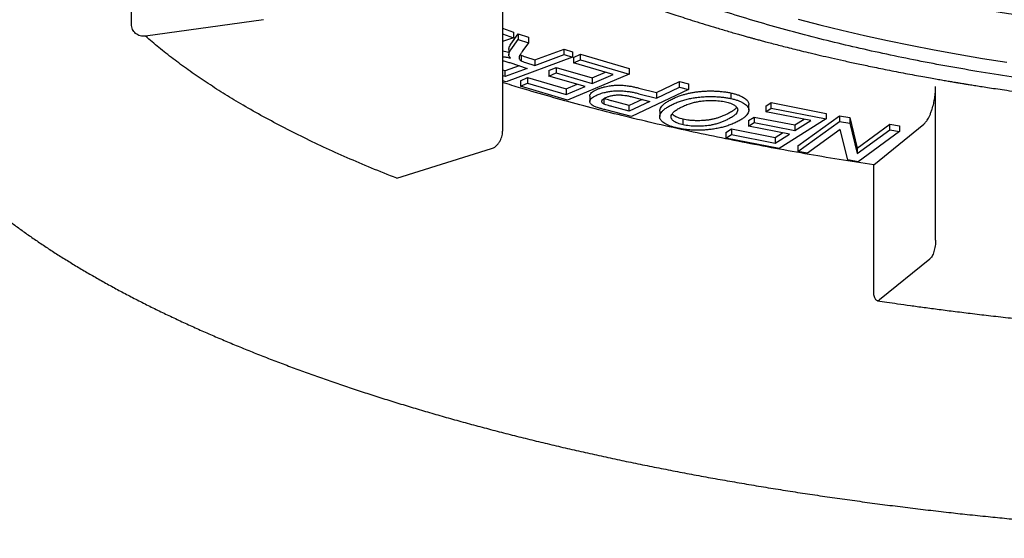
# Model space of a CAD drawing. Header units: millimetres. Extents: x 8 to 571, y 12 to 391.
# Tile 23 of 47: x 283.97 to 290.56, y 365.57 to 369.04. Entities that reach past the tile are written whole.
import ezdxf

# ---------------------------------------------------------------- set-up
doc = ezdxf.new("R2010")
doc.units = ezdxf.units.MM

msp = doc.modelspace()

# ---------------------------------------------------------------- linework, layer by layer
at = {"color": 7, "linetype": 'Continuous', "lineweight": 30}
for p, q in [((284.7157, 369.0107), (284.7157, 369.8537)), ((287.1989, 369.3242), (287.1989, 368.2938)), ((285.598, 369.0404), (284.8086, 368.9301)), ((287.1989, 368.9841), (287.272, 368.9569)), ((287.1989, 368.9466), (287.272, 368.9195)), ((287.2542, 368.877), (287.3035, 368.9455)), ((287.272, 368.9569), (287.272, 368.9195)), ((287.3035, 368.9455), (287.3719, 368.9229)), ((287.3035, 368.9455), (287.3035, 368.908)), ((287.272, 368.9195), (287.1989, 368.8953)), ((287.2542, 368.8395), (287.3035, 368.908)), ((287.3035, 368.908), (287.3719, 368.8855)), ((287.3719, 368.8855), (287.3341, 368.8332)), ((287.3719, 368.9229), (287.3719, 368.8855)), ((287.2404, 368.8401), (287.2404, 368.8026)), ((287.3172, 368.8068), (287.3232, 368.8022)), ((287.3232, 368.8022), (287.3232, 368.7647)), ((287.4146, 368.7706), (287.6115, 368.844)), ((287.4146, 368.7332), (287.6115, 368.8065)), ((287.6115, 368.844), (287.666, 368.826)), ((287.6115, 368.8065), (287.6115, 368.844)), ((287.6115, 368.8065), (287.666, 368.7886)), ((287.666, 368.826), (287.666, 368.7886)), ((287.6725, 368.7882), (287.7212, 368.8087)), ((287.7212, 368.8087), (288.0463, 368.714)), ((287.7212, 368.7713), (287.7212, 368.8087)), ((287.3102, 368.7318), (287.2168, 368.6971)), ((287.666, 368.7886), (287.2223, 368.6234)), ((287.2466, 368.7528), (287.3636, 368.7142)), ((287.3515, 368.7914), (287.4146, 368.7706)), ((287.3515, 368.754), (287.4146, 368.7332)), ((287.4146, 368.7706), (287.4146, 368.7332)), ((287.6725, 368.7882), (287.6725, 368.7507)), ((287.6725, 368.7507), (287.7212, 368.7713)), ((287.9399, 368.6729), (287.6725, 368.7507)), ((287.7212, 368.7713), (288.0463, 368.6766)), ((287.2168, 368.6971), (287.1989, 368.7029)), ((287.2168, 368.6596), (287.1989, 368.6655)), ((287.3636, 368.7142), (287.2168, 368.6596)), ((287.2168, 368.6596), (287.2168, 368.6971)), ((287.5096, 368.7008), (287.5581, 368.7212)), ((287.5096, 368.7008), (287.5096, 368.6633)), ((287.5096, 368.6633), (287.5581, 368.6838)), ((287.7506, 368.5932), (287.5096, 368.6633)), ((287.5581, 368.7212), (287.7991, 368.6511)), ((287.5581, 368.7212), (287.5581, 368.6838)), ((287.5581, 368.6838), (287.7991, 368.6136)), ((288.0463, 368.6766), (287.6329, 368.5025)), ((287.7991, 368.6511), (287.8873, 368.6882)), ((287.7991, 368.6136), (287.9399, 368.6729)), ((288.0463, 368.714), (288.0463, 368.6766)), ((287.2223, 368.6234), (287.1989, 368.6312)), ((287.3178, 368.6317), (287.3667, 368.6522)), ((287.3178, 368.6317), (287.3178, 368.5942)), ((287.3178, 368.5942), (287.3667, 368.6148)), ((287.3667, 368.6522), (287.624, 368.5773)), ((287.3667, 368.6522), (287.3667, 368.6148)), ((287.3667, 368.6148), (287.624, 368.5399)), ((287.624, 368.5773), (287.698, 368.6085)), ((287.7991, 368.6511), (287.7991, 368.6136)), ((288.2285, 368.5522), (288.3836, 368.6258)), ((288.3836, 368.6258), (288.4437, 368.6103)), ((288.3836, 368.5883), (288.3836, 368.6258)), ((288.4437, 368.6103), (288.4437, 368.5728)), ((287.6329, 368.5025), (287.3178, 368.5942)), ((287.624, 368.5399), (287.7506, 368.5932)), ((287.624, 368.5773), (287.624, 368.5399)), ((288.4437, 368.5728), (288.0621, 368.3918)), ((288.112, 368.5823), (288.2285, 368.5522)), ((288.112, 368.5448), (288.2285, 368.5147)), ((288.2285, 368.5147), (288.3836, 368.5883)), ((288.2285, 368.5522), (288.2285, 368.5147)), ((288.3836, 368.5883), (288.4437, 368.5728)), ((288.7299, 368.5116), (288.7299, 368.549)), ((290.0974, 367.5633), (290.0974, 368.5936)), ((287.7824, 368.5291), (287.7824, 368.4916)), ((287.8781, 368.4748), (287.8781, 368.5123)), ((288.0471, 368.4661), (287.9308, 368.4962)), ((288.1324, 368.5066), (288.0471, 368.4661)), ((288.1835, 368.4934), (288.0471, 368.4287)), ((288.0471, 368.4287), (288.0471, 368.4661)), ((288.0661, 368.5237), (288.1835, 368.4934)), ((288.8471, 368.4346), (288.8471, 368.4721)), ((288.9599, 368.4616), (288.997, 368.4849)), ((288.997, 368.4849), (289.3648, 368.4131)), ((288.997, 368.4474), (288.997, 368.4849)), ((288.0621, 368.3918), (287.8909, 368.4361)), ((288.0471, 368.4287), (287.9308, 368.4587)), ((288.2507, 368.4286), (288.2507, 368.3912)), ((288.9599, 368.4616), (288.9599, 368.4242)), ((288.9599, 368.4242), (288.997, 368.4474)), ((289.2626, 368.3651), (288.9599, 368.4242)), ((288.997, 368.4474), (289.3648, 368.3756)), ((289.3648, 368.4131), (289.3648, 368.3756)), ((288.4077, 368.3366), (288.4077, 368.3741)), ((288.8459, 368.3655), (288.8829, 368.3886)), ((288.8459, 368.3655), (288.8459, 368.328)), ((288.8459, 368.328), (288.8829, 368.3512)), ((288.8829, 368.3886), (289.1557, 368.3354)), ((288.8829, 368.3886), (288.8829, 368.3512)), ((288.8829, 368.3512), (289.1557, 368.2979)), ((289.3648, 368.3756), (289.0506, 368.1783)), ((289.1557, 368.3354), (289.2171, 368.374)), ((289.1557, 368.2979), (289.2626, 368.3651)), ((289.1557, 368.3354), (289.1557, 368.2979)), ((289.1754, 368.1947), (289.4529, 368.3971)), ((289.1754, 368.1572), (289.4529, 368.3596)), ((289.4529, 368.3971), (289.5224, 368.3854)), ((289.4529, 368.3971), (289.4529, 368.3596)), ((289.4529, 368.3596), (289.5224, 368.348)), ((289.5224, 368.3854), (289.5733, 368.1811)), ((289.5224, 368.3854), (289.5224, 368.348)), ((289.5224, 368.348), (289.5733, 368.1436)), ((289.5733, 368.1811), (289.7914, 368.3402)), ((289.6831, 368.0684), (290.0185, 368.3419)), ((289.7914, 368.3402), (289.8564, 368.3293)), ((289.7914, 368.3027), (289.7914, 368.3402)), ((288.6942, 368.2854), (288.7314, 368.3087)), ((288.6942, 368.2854), (288.6942, 368.2479)), ((288.6942, 368.2479), (288.7314, 368.2712)), ((288.7314, 368.3087), (289.0226, 368.2518)), ((288.7314, 368.3087), (288.7314, 368.2712)), ((288.7314, 368.2712), (289.0226, 368.2143)), ((289.1187, 368.2748), (288.8459, 368.328)), ((289.0226, 368.2518), (289.0733, 368.2836)), ((289.0226, 368.2143), (289.1187, 368.2748)), ((289.4582, 368.3052), (289.2403, 368.1463)), ((289.5092, 368.101), (289.4582, 368.3052)), ((289.5733, 368.1436), (289.7914, 368.3027)), ((289.8564, 368.2918), (289.5788, 368.0894)), ((289.7914, 368.3027), (289.8564, 368.2918)), ((289.8564, 368.3293), (289.8564, 368.2918)), ((289.0506, 368.1783), (288.6942, 368.2479)), ((289.0226, 368.2518), (289.0226, 368.2143)), ((286.4902, 367.9786), (287.1243, 368.1769)), ((289.1754, 368.1947), (289.1754, 368.1572)), ((289.2403, 368.1463), (289.1754, 368.1572)), ((289.5733, 368.1811), (289.5733, 368.1436)), ((289.5788, 368.0894), (289.5092, 368.101)), ((289.6831, 367.2254), (289.6831, 368.0684)), ((290.058, 367.4374), (289.7225, 367.1639))]:
    msp.add_line(p, q, dxfattribs=at)
at = {"color": 7, "linetype": 'Continuous', "lineweight": 30, "flags": 128}
msp.add_lwpolyline([(289.1773, 369.0437), (289.3225, 369.006), (289.4705, 368.9697), (289.6212, 368.9348), (289.7744, 368.9013), (289.93, 368.8692), (290.088, 368.8386), (290.2482, 368.8094), (290.4106, 368.7816), (290.575, 368.7554)], dxfattribs=at)
at = {"color": 7, "linetype": 'Continuous', "lineweight": 30}
msp.add_arc((293.0333, 385.4079), 16.5078, 260.00484, 263.91992, dxfattribs=at)
for points, knots in [([(291.7725, 368.5215), (291.6907, 368.5285), (291.5269, 368.5427), (291.2844, 368.5678), (291.0445, 368.5959), (290.8077, 368.6271), (290.5744, 368.6612), (290.3491, 368.6977), (290.132, 368.7361), (289.9231, 368.7764), (289.7182, 368.8192), (289.5177, 368.8644), (289.3178, 368.9129), (289.1191, 368.965), (288.9222, 369.0206), (288.7313, 369.0787), (288.5466, 369.1392), (288.3683, 369.2021), (288.2001, 369.2659), (288.0415, 369.3306), (287.8924, 369.3957), (287.7499, 369.4627), (287.614, 369.5313), (287.4824, 369.603), (287.3557, 369.6777), (287.2346, 369.7555), (287.1217, 369.8348), (287.0172, 369.9154), (286.9212, 369.9974), (286.8355, 370.0789), (286.7597, 370.1599), (286.6932, 370.2401), (286.6347, 370.3211), (286.5842, 370.4027), (286.5409, 370.4865), (286.5055, 370.5725), (286.4786, 370.6606), (286.4609, 370.749), (286.4525, 370.8375), (286.4533, 370.9261), (286.4633, 371.0129), (286.4816, 371.0979), (286.5079, 371.1809), (286.5423, 371.2635), (286.5848, 371.3457), (286.6363, 371.429), (286.6981, 371.5131), (286.7524, 371.5796), (286.7886, 371.617), (286.7978, 371.6265)], [0, 0, 0, 0, 0.022125, 0.044251, 0.066376, 0.088501, 0.110627, 0.132752, 0.153613, 0.174474, 0.195336, 0.216197, 0.237058, 0.259183, 0.281309, 0.303434, 0.325559, 0.347685, 0.36981, 0.390671, 0.411532, 0.432394, 0.453255, 0.474116, 0.496241, 0.518367, 0.540492, 0.562617, 0.584743, 0.606868, 0.627729, 0.64859, 0.669452, 0.690313, 0.711174, 0.733299, 0.755425, 0.77755, 0.799675, 0.821801, 0.843926, 0.864787, 0.885648, 0.90651, 0.927371, 0.948232, 0.970357, 0.992483, 1, 1, 1, 1]), ([(285.8071, 371.2398), (285.8071, 371.2393), (285.8073, 371.2362), (285.808, 371.2283), (285.809, 371.2159), (285.8105, 371.2009), (285.812, 371.1876), (285.8134, 371.1755), (285.8148, 371.1642), (285.8165, 371.1515), (285.8186, 371.1376), (285.8207, 371.1237), (285.8228, 371.1114), (285.8245, 371.1015), (285.8261, 371.0928), (285.8286, 371.0791), (285.8326, 371.059), (285.838, 371.0346), (285.8434, 371.0117), (285.8489, 370.9899), (285.855, 370.9674), (285.8617, 370.9442), (285.8684, 370.9223), (285.8746, 370.9032), (285.8803, 370.8862), (285.8859, 370.8701), (285.8919, 370.8535), (285.8983, 370.8363), (285.9042, 370.8211), (285.9096, 370.8078), (285.9145, 370.7957), (285.9201, 370.7823), (285.9262, 370.7681), (285.9324, 370.7541), (285.9386, 370.7406), (285.9447, 370.7275), (285.9513, 370.7136), (285.9587, 370.6984), (285.9668, 370.6823), (285.9747, 370.6669), (285.9818, 370.6535), (285.9883, 370.6415), (285.995, 370.6293), (286.0024, 370.616), (286.0106, 370.6016), (286.0188, 370.5877), (286.0264, 370.5749), (286.0331, 370.5638), (286.0396, 370.5533), (286.0466, 370.5422), (286.0547, 370.5294), (286.0635, 370.5159), (286.0722, 370.5026), (286.0802, 370.4908), (286.0874, 370.4803), (286.0944, 370.4702), (286.102, 370.4593), (286.1106, 370.4474), (286.1195, 370.435), (286.1296, 370.4212), (286.1402, 370.4071), (286.1523, 370.3914), (286.1657, 370.3741), (286.1812, 370.3548), (286.1974, 370.335), (286.2134, 370.3159), (286.2295, 370.2971), (286.2443, 370.2802), (286.2578, 370.2652), (286.2691, 370.2527), (286.2799, 370.2409), (286.2896, 370.2305), (286.2983, 370.2213), (286.306, 370.2131), (286.3144, 370.2045), (286.3245, 370.194), (286.3377, 370.1805), (286.3532, 370.1651), (286.3693, 370.1492), (286.3866, 370.1325), (286.4046, 370.1155), (286.4241, 370.0973), (286.4441, 370.0791), (286.4644, 370.0609), (286.4844, 370.0433), (286.5057, 370.0249), (286.5282, 370.0058), (286.5527, 369.9856), (286.5772, 369.9657), (286.6021, 369.9459), (286.6275, 369.9261), (286.6538, 369.9059), (286.6818, 369.885), (286.7127, 369.8624), (286.7469, 369.8379), (286.7834, 369.8123), (286.8206, 369.787), (286.8573, 369.7626), (286.8932, 369.7394), (286.9276, 369.7175), (286.9605, 369.697), (286.9927, 369.6773), (287.0257, 369.6575), (287.0608, 369.6369), (287.0982, 369.6154), (287.1302, 369.5973), (287.1561, 369.5829), (287.1751, 369.5725), (287.1947, 369.5618), (287.2148, 369.551), (287.2345, 369.5405), (287.252, 369.5312), (287.2663, 369.5237), (287.277, 369.5181), (287.2851, 369.514), (287.2919, 369.5105), (287.301, 369.5058), (287.3141, 369.4991), (287.332, 369.49), (287.3536, 369.4791), (287.3788, 369.4666), (287.4072, 369.4526), (287.4386, 369.4374), (287.4729, 369.421), (287.5104, 369.4034), (287.543, 369.3884), (287.5693, 369.3764), (287.5872, 369.3684), (287.6028, 369.3614), (287.6155, 369.3557), (287.6253, 369.3514), (287.6339, 369.3476), (287.6429, 369.3437), (287.6537, 369.3389), (287.6676, 369.3328), (287.6849, 369.3254), (287.7057, 369.3164), (287.7282, 369.3069), (287.7513, 369.2972), (287.7738, 369.2878), (287.8042, 369.2752), (287.8418, 369.2599), (287.8857, 369.2424), (287.9261, 369.2265), (287.9629, 369.2123), (287.9964, 369.1995), (288.0285, 369.1874), (288.0589, 369.1761), (288.0875, 369.1656), (288.1138, 369.156), (288.1416, 369.1459), (288.1739, 369.1344), (288.2124, 369.1209), (288.2564, 369.1056), (288.306, 369.0888), (288.3609, 369.0705), (288.4206, 369.0509), (288.4856, 369.0302), (288.556, 369.0083), (288.632, 368.9852), (288.6975, 368.9659), (288.7493, 368.9509), (288.7843, 368.941), (288.8154, 368.9322), (288.8425, 368.9247), (288.8659, 368.9182), (288.8855, 368.9128), (288.9019, 368.9084), (288.9161, 368.9045), (288.9301, 368.9008), (288.9446, 368.8969), (288.9678, 368.8907), (289.0014, 368.8818), (289.0453, 368.8704), (289.0928, 368.8582), (289.1436, 368.8454), (289.1993, 368.8317), (289.2607, 368.8168), (289.3282, 368.8009), (289.4022, 368.7838), (289.4826, 368.7658), (289.5693, 368.7469), (289.6479, 368.7303), (289.7167, 368.7162), (289.7741, 368.7046), (289.8337, 368.6929), (289.8944, 368.6812), (289.9539, 368.67), (290.0097, 368.6598), (290.0601, 368.6507), (290.1051, 368.6427), (290.1448, 368.6358), (290.1793, 368.6299), (290.2064, 368.6253), (290.226, 368.622), (290.2376, 368.62), (290.2446, 368.6189), (290.2517, 368.6177), (290.2626, 368.6159), (290.2796, 368.6131), (290.3027, 368.6093), (290.3322, 368.6045), (290.3685, 368.5987), (290.4111, 368.592), (290.4599, 368.5845), (290.5151, 368.5762), (290.5767, 368.5671), (290.6447, 368.5573), (290.7214, 368.5466), (290.8071, 368.5351), (290.9023, 368.5228), (291.0054, 368.5101), (291.1163, 368.4972), (291.2336, 368.4842), (291.3547, 368.4716), (291.5114, 368.4563), (291.7033, 368.4394), (291.931, 368.4221), (292.1519, 368.4079), (292.3656, 368.3964), (292.5718, 368.3875), (292.7785, 368.3807), (292.9857, 368.376), (293.1931, 368.3733), (293.4018, 368.3728), (293.6116, 368.3743), (293.8225, 368.378), (294.0328, 368.3839), (294.2426, 368.3919), (294.421, 368.4006), (294.5684, 368.409), (294.6849, 368.4163), (294.8011, 368.4242), (294.9168, 368.4329), (295.031, 368.4421), (295.1422, 368.4517), (295.2583, 368.4624), (295.3779, 368.4742), (295.5, 368.4871), (295.6149, 368.5), (295.7225, 368.5127), (295.8229, 368.5252), (295.9163, 368.5374), (296.0006, 368.5488), (296.0762, 368.5594), (296.1436, 368.5691), (296.2053, 368.5782), (296.2614, 368.5868), (296.3119, 368.5946), (296.3556, 368.6015), (296.3933, 368.6076), (296.4258, 368.6129), (296.4513, 368.6171), (296.4727, 368.6207), (296.4929, 368.6241), (296.5181, 368.6283), (296.5483, 368.6335), (296.5901, 368.6407), (296.6425, 368.65), (296.7044, 368.6611), (296.7678, 368.6729), (296.8327, 368.6852), (296.8989, 368.698), (296.9788, 368.7139), (297.073, 368.7332), (297.1801, 368.7561), (297.2858, 368.7795), (297.3878, 368.803), (297.4849, 368.8262), (297.5774, 368.849), (297.6497, 368.8674), (297.7028, 368.8812), (297.7368, 368.8902), (297.7669, 368.8982), (297.7923, 368.9051), (297.8122, 368.9105), (297.8271, 368.9145), (297.8386, 368.9177), (297.8508, 368.921), (297.866, 368.9252), (297.8855, 368.9307), (297.9092, 368.9373), (297.9371, 368.9452), (297.9693, 368.9544), (298.0044, 368.9646), (298.052, 368.9786), (298.1085, 368.9955), (298.17, 369.0143), (298.2248, 369.0315), (298.2734, 369.047), (298.3195, 369.0619), (298.3651, 369.0769), (298.4028, 369.0896), (298.4327, 369.0997), (298.4542, 369.1071), (298.4755, 369.1145), (298.4955, 369.1214), (298.5129, 369.1275), (298.5269, 369.1324), (298.5376, 369.1362), (298.5464, 369.1394), (298.5566, 369.143), (298.5707, 369.1481), (298.5903, 369.1551), (298.6146, 369.1639), (298.6436, 369.1746), (298.6765, 369.1868), (298.7111, 369.1999), (298.7454, 369.213), (298.7836, 369.2277), (298.8247, 369.2439), (298.8679, 369.2612), (298.9069, 369.2771), (298.9399, 369.2908), (298.9674, 369.3023), (298.9899, 369.3118), (299.0105, 369.3206), (299.0315, 369.3296), (299.0544, 369.3396), (299.0805, 369.3511), (299.1091, 369.3638), (299.1393, 369.3774), (299.1717, 369.3922), (299.2062, 369.4081), (299.2427, 369.4253), (299.279, 369.4427), (299.3136, 369.4596), (299.3452, 369.4752), (299.3734, 369.4894), (299.3986, 369.5022), (299.4211, 369.5138), (299.4419, 369.5246), (299.4619, 369.5351), (299.4827, 369.5462), (299.5048, 369.558), (299.5285, 369.5709), (299.5543, 369.5851), (299.5772, 369.5978), (299.5964, 369.6087), (299.6114, 369.6172), (299.627, 369.6262), (299.6423, 369.635), (299.6562, 369.6431), (299.6673, 369.6497), (299.6755, 369.6545), (299.6813, 369.658), (299.6861, 369.6608), (299.6909, 369.6637), (299.6989, 369.6684), (299.7107, 369.6755), (299.727, 369.6854), (299.7458, 369.697), (299.7662, 369.7096), (299.788, 369.7233), (299.8111, 369.738), (299.8361, 369.7542), (299.863, 369.7718), (299.891, 369.7906), (299.9185, 369.8093), (299.9437, 369.8268), (299.9707, 369.8458), (300.0004, 369.8672), (300.0332, 369.8914), (300.0643, 369.9148), (300.0929, 369.9369), (300.1269, 369.9637), (300.1669, 369.9962), (300.2042, 370.0277), (300.2318, 370.0518), (300.2506, 370.0685), (300.2705, 370.0864), (300.2923, 370.1065), (300.3157, 370.1285), (300.3395, 370.1515), (300.3623, 370.174), (300.3832, 370.1952), (300.4004, 370.213), (300.4146, 370.2281), (300.4268, 370.2411), (300.4394, 370.2548), (300.4517, 370.2685), (300.463, 370.2812), (300.4726, 370.2921), (300.4812, 370.3021), (300.4902, 370.3125), (300.5006, 370.3248), (300.5124, 370.339), (300.5272, 370.3571), (300.5439, 370.3781), (300.5617, 370.4011), (300.5785, 370.4235), (300.5949, 370.4459), (300.6106, 370.4679), (300.6254, 370.4895), (300.6381, 370.5085), (300.6495, 370.5258), (300.6591, 370.5408), (300.668, 370.5551), (300.6758, 370.5679), (300.6842, 370.5817), (300.6938, 370.5981), (300.7047, 370.6171), (300.7169, 370.639), (300.73, 370.6634), (300.7443, 370.6913), (300.7585, 370.7203), (300.772, 370.7494), (300.7843, 370.7772), (300.7955, 370.8041), (300.8044, 370.8266), (300.8117, 370.8457), (300.8176, 370.8617), (300.8236, 370.8786), (300.8295, 370.8958), (300.8349, 370.9123), (300.8392, 370.9261), (300.8428, 370.9378), (300.846, 370.9485), (300.8495, 370.9604), (300.8531, 370.9734), (300.8566, 370.9865), (300.8597, 370.9984), (300.8622, 371.0083), (300.8642, 371.0165), (300.866, 371.0243), (300.8681, 371.0332), (300.8706, 371.0443), (300.8737, 371.0584), (300.8769, 371.0741), (300.8799, 371.0901), (300.8828, 371.1058), (300.8856, 371.1228), (300.8886, 371.1418), (300.8912, 371.1605), (300.8934, 371.1778), (300.8952, 371.1938), (300.8969, 371.21), (300.8983, 371.2256), (300.8991, 371.2356), (300.8994, 371.24)], [0, 0, 0, 0, 0.000143, 0.000803, 0.002084, 0.003374, 0.004719, 0.005577, 0.006558, 0.007667, 0.008903, 0.010224, 0.011317, 0.012154, 0.012824, 0.013633, 0.015785, 0.018161, 0.020117, 0.021884, 0.024013, 0.026173, 0.028151, 0.029947, 0.0314, 0.032801, 0.03436, 0.03598, 0.037554, 0.038575, 0.039698, 0.040943, 0.042312, 0.043693, 0.044901, 0.046132, 0.047416, 0.048877, 0.050507, 0.05204, 0.053328, 0.054405, 0.055539, 0.056888, 0.058324, 0.059768, 0.061027, 0.062103, 0.063072, 0.064178, 0.065462, 0.06691, 0.068278, 0.069491, 0.07052, 0.071497, 0.072612, 0.073864, 0.075208, 0.076453, 0.078156, 0.079628, 0.081419, 0.083624, 0.08579, 0.087781, 0.089788, 0.091903, 0.093313, 0.094738, 0.096041, 0.097203, 0.098223, 0.099102, 0.099938, 0.101138, 0.102654, 0.104486, 0.106396, 0.108087, 0.110225, 0.112297, 0.11443, 0.116613, 0.118709, 0.120677, 0.123154, 0.125568, 0.127997, 0.13041, 0.132838, 0.13533, 0.137899, 0.140686, 0.14388, 0.147217, 0.150499, 0.153696, 0.156763, 0.159683, 0.162387, 0.164966, 0.167638, 0.170445, 0.173413, 0.176546, 0.17798, 0.179448, 0.18095, 0.182487, 0.184046, 0.185414, 0.186456, 0.187256, 0.187815, 0.188248, 0.188775, 0.18984, 0.191165, 0.192751, 0.194596, 0.196668, 0.198907, 0.201348, 0.203992, 0.206837, 0.208177, 0.209456, 0.210528, 0.211392, 0.212049, 0.212545, 0.213145, 0.213882, 0.214756, 0.215975, 0.217387, 0.218952, 0.22049, 0.22198, 0.22342, 0.226513, 0.229354, 0.231942, 0.234279, 0.236387, 0.238308, 0.240332, 0.242097, 0.243637, 0.245219, 0.247248, 0.24959, 0.252255, 0.255244, 0.258534, 0.262062, 0.265825, 0.269933, 0.274288, 0.278889, 0.281064, 0.28302, 0.28475, 0.286254, 0.287531, 0.288639, 0.289492, 0.290228, 0.290992, 0.291783, 0.292615, 0.294796, 0.297283, 0.299763, 0.302487, 0.305456, 0.308677, 0.312249, 0.316118, 0.320286, 0.324751, 0.329514, 0.332317, 0.335214, 0.338204, 0.341288, 0.34431, 0.347069, 0.349566, 0.351758, 0.353698, 0.355385, 0.356816, 0.357666, 0.358233, 0.358515, 0.358687, 0.359269, 0.360096, 0.361167, 0.362628, 0.364384, 0.366436, 0.368784, 0.371428, 0.374367, 0.377601, 0.381131, 0.385256, 0.389723, 0.394531, 0.399681, 0.405167, 0.410771, 0.416374, 0.426643, 0.436908, 0.447168, 0.456325, 0.46548, 0.474631, 0.48378, 0.492926, 0.502069, 0.511376, 0.52068, 0.529981, 0.539281, 0.548578, 0.553795, 0.559011, 0.564226, 0.569441, 0.574647, 0.579709, 0.584581, 0.590507, 0.596124, 0.601433, 0.606433, 0.611126, 0.615509, 0.619585, 0.62305, 0.626256, 0.629202, 0.63189, 0.634318, 0.636486, 0.638212, 0.63978, 0.641195, 0.641927, 0.642906, 0.644132, 0.645606, 0.647327, 0.650263, 0.653321, 0.656464, 0.659691, 0.663002, 0.666398, 0.671759, 0.677316, 0.682838, 0.688164, 0.693294, 0.698226, 0.702962, 0.704979, 0.70687, 0.708515, 0.709913, 0.711064, 0.711795, 0.712374, 0.712975, 0.713815, 0.714894, 0.716213, 0.717772, 0.71957, 0.721608, 0.723711, 0.72763, 0.731267, 0.73433, 0.737161, 0.739787, 0.74247, 0.745274, 0.746546, 0.747841, 0.749159, 0.750419, 0.751481, 0.75233, 0.752986, 0.753452, 0.753945, 0.754853, 0.756059, 0.757562, 0.759363, 0.761462, 0.763728, 0.765901, 0.767973, 0.771026, 0.77383, 0.776385, 0.778691, 0.780353, 0.781853, 0.78319, 0.784514, 0.786075, 0.787842, 0.789835, 0.791929, 0.794077, 0.796585, 0.799165, 0.801813, 0.804345, 0.806643, 0.808706, 0.810536, 0.812239, 0.813715, 0.815183, 0.816754, 0.818431, 0.820217, 0.822191, 0.82442, 0.825545, 0.826725, 0.82796, 0.829244, 0.830385, 0.831292, 0.831931, 0.832362, 0.832707, 0.833095, 0.833526, 0.834644, 0.835976, 0.837523, 0.839286, 0.841051, 0.842997, 0.845125, 0.847434, 0.849926, 0.852455, 0.854701, 0.856677, 0.85975, 0.862809, 0.86579, 0.868519, 0.870987, 0.875686, 0.880364, 0.882297, 0.884239, 0.886274, 0.888607, 0.891247, 0.893933, 0.896522, 0.898935, 0.901127, 0.902515, 0.903967, 0.905488, 0.907065, 0.908485, 0.909676, 0.910629, 0.911735, 0.913062, 0.914611, 0.91631, 0.918917, 0.921307, 0.923557, 0.925915, 0.928271, 0.930382, 0.932541, 0.934052, 0.935641, 0.937076, 0.938333, 0.93948, 0.941196, 0.943179, 0.945081, 0.947627, 0.950292, 0.953145, 0.955927, 0.958569, 0.961012, 0.963443, 0.964832, 0.966308, 0.967857, 0.969478, 0.971025, 0.972375, 0.973236, 0.974201, 0.975274, 0.976454, 0.977698, 0.97878, 0.979667, 0.980357, 0.980963, 0.981751, 0.982733, 0.983909, 0.985502, 0.986912, 0.988138, 0.989661, 0.991395, 0.993132, 0.994574, 0.995926, 0.997329, 0.998823, 1, 1, 1, 1]), ([(282.8535, 369.3751), (282.8534, 369.3662), (282.8533, 369.3402), (282.8551, 369.2969), (282.8587, 369.2452), (282.8642, 369.1935), (282.8716, 369.1416), (282.8808, 369.0897), (282.8919, 369.0378), (282.9049, 368.9857), (282.9198, 368.9337), (282.9367, 368.8815), (282.9555, 368.8293), (282.9763, 368.7772), (282.999, 368.7249), (283.0237, 368.6728), (283.0504, 368.6206), (283.0792, 368.5685), (283.1099, 368.5164), (283.1427, 368.4645), (283.1775, 368.4126), (283.2142, 368.3609), (283.253, 368.3094), (283.2938, 368.2581), (283.3366, 368.2069), (283.3813, 368.156), (283.428, 368.1054), (283.4767, 368.055), (283.5272, 368.005), (283.5797, 367.9552), (283.6341, 367.9058), (283.6903, 367.8567), (283.7483, 367.808), (283.8082, 367.7597), (283.8699, 367.7117), (283.9333, 367.6642), (283.9985, 367.617), (284.0655, 367.5703), (284.1341, 367.524), (284.2045, 367.4781), (284.2766, 367.4326), (284.3503, 367.3876), (284.4256, 367.343), (284.5026, 367.2989), (284.5812, 367.2552), (284.6614, 367.212), (284.7431, 367.1692), (284.8264, 367.1269), (284.9113, 367.0851), (284.9977, 367.0438), (285.0856, 367.0029), (285.1749, 366.9625), (285.2658, 366.9227), (285.3581, 366.8833), (285.4518, 366.8444), (285.547, 366.806), (285.6435, 366.7681), (285.7415, 366.7307), (285.8408, 366.6938), (285.9415, 366.6575), (286.0435, 366.6216), (286.1468, 366.5863), (286.2515, 366.5515), (286.3574, 366.5173), (286.4646, 366.4836), (286.573, 366.4504), (286.6827, 366.4178), (286.7936, 366.3857), (286.9056, 366.3542), (287.0189, 366.3232), (287.1333, 366.2928), (287.2489, 366.263), (287.3656, 366.2337), (287.4834, 366.205), (287.6023, 366.1769), (287.7223, 366.1493), (287.8433, 366.1224), (287.9654, 366.096), (288.0885, 366.0702), (288.2126, 366.0451), (288.3377, 366.0205), (288.4638, 365.9965), (288.5908, 365.9731), (288.7188, 365.9504), (288.8477, 365.9282), (288.9775, 365.9067), (289.1082, 365.8858), (289.2398, 365.8655), (289.3723, 365.8459), (289.5057, 365.8269), (289.6399, 365.8085), (289.7749, 365.7907), (289.9108, 365.7736), (290.0475, 365.7571), (290.1803, 365.7418), (290.3138, 365.7272), (290.4432, 365.7136), (290.573, 365.7007), (290.6985, 365.6887), (290.8244, 365.6773), (290.9507, 365.6665), (291.0773, 365.6563), (291.2042, 365.6466), (291.3313, 365.6374), (291.4588, 365.6288), (291.5864, 365.6208), (291.7142, 365.6134), (291.8422, 365.6065), (291.9703, 365.6002), (292.0984, 365.5944), (292.2264, 365.5892), (292.3543, 365.5846), (292.4818, 365.5806), (292.6087, 365.5771), (292.7344, 365.5742), (292.8575, 365.5719), (292.9751, 365.5702), (293.0773, 365.5691), (293.1678, 365.5684), (293.2562, 365.5679), (293.3187, 365.5679), (293.3532, 365.5678)], [0, 0, 0, 0, 0.004092, 0.012027, 0.019983, 0.027962, 0.035969, 0.044008, 0.052082, 0.060195, 0.06835, 0.076549, 0.084793, 0.093085, 0.101424, 0.109812, 0.118247, 0.126729, 0.135256, 0.143826, 0.152436, 0.161085, 0.169769, 0.178484, 0.187229, 0.195999, 0.204791, 0.213602, 0.22243, 0.231271, 0.240123, 0.248984, 0.257851, 0.266722, 0.275597, 0.284473, 0.293349, 0.302224, 0.311097, 0.319967, 0.328833, 0.337696, 0.346554, 0.355407, 0.364255, 0.373098, 0.381936, 0.390768, 0.399595, 0.408417, 0.417233, 0.426045, 0.434851, 0.443652, 0.452449, 0.461241, 0.470028, 0.478811, 0.48759, 0.496365, 0.505137, 0.513905, 0.522669, 0.531431, 0.54019, 0.548946, 0.5577, 0.566452, 0.575202, 0.583951, 0.592698, 0.601445, 0.61019, 0.618935, 0.62768, 0.636425, 0.645171, 0.653917, 0.662665, 0.671414, 0.680166, 0.688919, 0.697676, 0.706436, 0.7152, 0.723968, 0.732741, 0.74152, 0.750306, 0.759099, 0.7679, 0.77671, 0.78553, 0.794362, 0.803207, 0.811159, 0.820009, 0.827957, 0.835905, 0.84385, 0.851793, 0.859734, 0.867672, 0.875607, 0.883538, 0.891465, 0.899386, 0.907301, 0.915207, 0.923103, 0.930985, 0.938847, 0.946681, 0.954471, 0.96219, 0.969776, 0.977073, 0.983786, 0.988535, 0.993667, 1, 1, 1, 1]), ([(284.8086, 368.9301), (284.8024, 368.9295), (284.7903, 368.9284), (284.7729, 368.9314), (284.7568, 368.9379), (284.7426, 368.9478), (284.7306, 368.9603), (284.7219, 368.9752), (284.7166, 368.9922), (284.716, 369.0045), (284.7157, 369.0107)], [0, 0, 0, 0, 0.1263, 0.248355, 0.371177, 0.499686, 0.626289, 0.748384, 0.871231, 1, 1, 1, 1]), ([(286.4902, 367.9786), (286.4336, 368.0012), (286.3204, 368.0463), (286.1577, 368.116), (286.0004, 368.187), (285.849, 368.2596), (285.7034, 368.3337), (285.5635, 368.4093), (285.4334, 368.484), (285.3126, 368.5578), (285.2008, 368.6304), (285.0944, 368.7038), (284.9935, 368.7783), (284.8975, 368.8536), (284.8382, 368.9046), (284.8086, 368.9301)], [0, 0, 0, 0, 0.080139, 0.160137, 0.240055, 0.319957, 0.399904, 0.479961, 0.560119, 0.633482, 0.706761, 0.780004, 0.853259, 0.926575, 1, 1, 1, 1]), ([(287.2404, 368.8401), (287.2407, 368.8439), (287.2414, 368.8519), (287.2462, 368.8643), (287.2515, 368.8726), (287.2542, 368.877)], [0, 0, 0, 0, 0.309463, 0.642112, 1, 1, 1, 1]), ([(287.1989, 368.8308), (287.2062, 368.8299), (287.2209, 368.828), (287.2339, 368.8249), (287.2404, 368.8234)], [0, 0, 0, 0, 0.5012957, 1, 1, 1, 1]), ([(287.2404, 368.8026), (287.2407, 368.8065), (287.2414, 368.8145), (287.2462, 368.8268), (287.2515, 368.8352), (287.2542, 368.8395)], [0, 0, 0, 0, 0.309464, 0.642113, 1, 1, 1, 1]), ([(287.2512, 368.7837), (287.2482, 368.7871), (287.2427, 368.7933), (287.2411, 368.7997), (287.2404, 368.8026)], [0, 0, 0, 0, 0.5489693, 1, 1, 1, 1]), ([(287.3341, 368.8332), (287.332, 368.8299), (287.3282, 368.824), (287.323, 368.8159), (287.3187, 368.8092), (287.3155, 368.8041), (287.3135, 368.8008), (287.3123, 368.7986), (287.3117, 368.7968), (287.311, 368.7948), (287.3104, 368.7928), (287.3099, 368.7908), (287.3096, 368.7889), (287.3092, 368.785), (287.3098, 368.779), (287.3136, 368.7713), (287.3201, 368.7668), (287.3232, 368.7647)], [0, 0, 0, 0, 0.142324, 0.26109, 0.356296, 0.435245, 0.48438, 0.500581, 0.530779, 0.560197, 0.588845, 0.616736, 0.643883, 0.670298, 0.785392, 0.899439, 1, 1, 1, 1]), ([(287.3232, 368.8022), (287.3268, 368.8006), (287.3355, 368.7968), (287.3456, 368.7934), (287.3515, 368.7914)], [0, 0, 0, 0, 0.416113, 1, 1, 1, 1]), ([(287.1989, 368.7933), (287.2063, 368.7923), (287.2248, 368.7899), (287.2413, 368.786), (287.2512, 368.7837)], [0, 0, 0, 0, 0.400498, 1, 1, 1, 1]), ([(287.1989, 368.7656), (287.2019, 368.7651), (287.21, 368.7638), (287.2253, 368.7591), (287.2381, 368.7553), (287.2466, 368.7528)], [0, 0, 0, 0, 0.1645054, 0.4461929, 1, 1, 1, 1]), ([(287.3232, 368.7647), (287.3268, 368.7632), (287.3355, 368.7593), (287.3456, 368.756), (287.3515, 368.754)], [0, 0, 0, 0, 0.416114, 1, 1, 1, 1]), ([(289.6831, 368.0684), (289.6057, 368.0803), (289.4508, 368.1041), (289.2222, 368.1426), (288.9965, 368.1831), (288.774, 368.2258), (288.555, 368.2705), (288.3395, 368.3174), (288.1277, 368.3663), (287.9199, 368.4172), (287.716, 368.47), (287.5165, 368.5249), (287.3439, 368.5747), (287.2397, 368.6069), (287.1989, 368.6196)], [0, 0, 0, 0, 0.085876, 0.171752, 0.257628, 0.343504, 0.42938, 0.515256, 0.601132, 0.687008, 0.772884, 0.85876, 0.944635, 1, 1, 1, 1]), ([(287.8257, 368.5712), (287.8313, 368.5738), (287.8426, 368.5789), (287.8626, 368.5856), (287.883, 368.5911), (287.903, 368.5954), (287.92, 368.5982), (287.9349, 368.6), (287.9478, 368.6011), (287.9623, 368.6019), (287.9784, 368.6021), (287.9964, 368.6016), (288.0148, 368.6003), (288.0358, 368.598), (288.0596, 368.5943), (288.0861, 368.589), (288.1031, 368.5846), (288.112, 368.5823)], [0, 0, 0, 0, 0.083593, 0.166926, 0.251131, 0.317096, 0.380018, 0.42073, 0.460779, 0.500471, 0.553294, 0.607513, 0.663919, 0.723216, 0.807785, 0.899741, 1, 1, 1, 1]), ([(287.8254, 368.4557), (287.8184, 368.4585), (287.8048, 368.4641), (287.7908, 368.4737), (287.7829, 368.4838), (287.7817, 368.4943), (287.7858, 368.5046), (287.7944, 368.5147), (287.8076, 368.5246), (287.8195, 368.5307), (287.8257, 368.5338)], [0, 0, 0, 0, 0.1319483, 0.2554816, 0.3757924, 0.4984831, 0.6191074, 0.7410294, 0.8671252, 1, 1, 1, 1]), ([(287.7826, 368.5291), (287.7826, 368.53), (287.7824, 368.5343), (287.7857, 368.542), (287.7941, 368.5521), (287.8074, 368.562), (287.8195, 368.5681), (287.8257, 368.5712)], [0, 0, 0, 0, 0.059413, 0.283243, 0.510988, 0.748252, 1, 1, 1, 1]), ([(287.8257, 368.5338), (287.8344, 368.5376), (287.8517, 368.5452), (287.8775, 368.5524), (287.8975, 368.5567), (287.9103, 368.5591), (287.925, 368.5614), (287.9418, 368.5633), (287.9604, 368.5644), (287.9787, 368.5646), (287.9968, 368.564), (288.0153, 368.5627), (288.0364, 368.5604), (288.06, 368.5567), (288.0863, 368.5514), (288.1032, 368.5471), (288.112, 368.5448)], [0, 0, 0, 0, 0.126804, 0.251125, 0.297127, 0.341017, 0.38303, 0.443101, 0.500597, 0.554182, 0.609002, 0.665804, 0.725256, 0.80963, 0.900907, 1, 1, 1, 1]), ([(287.8894, 368.5185), (287.8946, 368.5209), (287.9049, 368.5257), (287.9255, 368.5312), (287.9482, 368.5354), (287.9678, 368.5368), (287.9814, 368.5368), (287.9889, 368.5365), (288.0012, 368.5358), (288.0189, 368.5337), (288.0424, 368.5295), (288.0578, 368.5257), (288.0661, 368.5237)], [0, 0, 0, 0, 0.125496, 0.251019, 0.379103, 0.50012, 0.540208, 0.578424, 0.612032, 0.722708, 0.851208, 1, 1, 1, 1]), ([(288.3208, 368.5026), (288.3295, 368.507), (288.3463, 368.5156), (288.3744, 368.5271), (288.4012, 368.5364), (288.4266, 368.5436), (288.4499, 368.5491), (288.474, 368.5538), (288.4997, 368.5577), (288.5273, 368.5607), (288.5567, 368.5626), (288.5868, 368.5634), (288.6174, 368.563), (288.6476, 368.5615), (288.6768, 368.5586), (288.7045, 368.5546), (288.7214, 368.5509), (288.7299, 368.549)], [0, 0, 0, 0, 0.095403, 0.184895, 0.269189, 0.329521, 0.387825, 0.444558, 0.500219, 0.562107, 0.623808, 0.68612, 0.749818, 0.813687, 0.875992, 0.937749, 1, 1, 1, 1]), ([(288.7299, 368.549), (288.738, 368.5472), (288.7542, 368.5435), (288.7733, 368.5373), (288.7885, 368.5313), (288.8006, 368.5256), (288.8132, 368.5187), (288.8252, 368.5104), (288.8343, 368.5019), (288.8403, 368.4941), (288.844, 368.4872), (288.8468, 368.4799), (288.8468, 368.4748), (288.8468, 368.472)], [0, 0, 0, 0, 0.111123, 0.222857, 0.298639, 0.37605, 0.455584, 0.567779, 0.680068, 0.755722, 0.832482, 0.91075, 1, 1, 1, 1]), ([(290.0185, 368.3419), (290.0238, 368.3468), (290.0341, 368.3564), (290.0473, 368.3768), (290.0579, 368.398), (290.0665, 368.4189), (290.0757, 368.4457), (290.0848, 368.4784), (290.0921, 368.5167), (290.0967, 368.5557), (290.0972, 368.5808), (290.0974, 368.5936)], [0, 0, 0, 0, 0.126907, 0.249139, 0.330597, 0.41373, 0.499955, 0.627006, 0.749256, 0.871877, 1, 1, 1, 1]), ([(287.8781, 368.4748), (287.8752, 368.4764), (287.8694, 368.4796), (287.8642, 368.4851), (287.8621, 368.4909), (287.8629, 368.4969), (287.8661, 368.5028), (287.8716, 368.5083), (287.8792, 368.5136), (287.886, 368.5169), (287.8894, 368.5185)], [0, 0, 0, 0, 0.120264, 0.240167, 0.364538, 0.497722, 0.621113, 0.744365, 0.869896, 1, 1, 1, 1]), ([(287.9308, 368.4962), (287.9229, 368.4984), (287.9089, 368.5022), (287.891, 368.5075), (287.8819, 368.5109), (287.8781, 368.5123)], [0, 0, 0, 0, 0.429601, 0.762451, 1, 1, 1, 1]), ([(287.9308, 368.4587), (287.9229, 368.4609), (287.9089, 368.4647), (287.891, 368.47), (287.8819, 368.4734), (287.8781, 368.4748)], [0, 0, 0, 0, 0.429602, 0.762451, 1, 1, 1, 1]), ([(288.3682, 368.3149), (288.3598, 368.3168), (288.3431, 368.3206), (288.321, 368.3278), (288.3014, 368.336), (288.2848, 368.3451), (288.2711, 368.3547), (288.2607, 368.3647), (288.2539, 368.3749), (288.2507, 368.3851), (288.2505, 368.3951), (288.2529, 368.4049), (288.2579, 368.4148), (288.2662, 368.4259), (288.2792, 368.4383), (288.2976, 368.4518), (288.3129, 368.4606), (288.3208, 368.4651)], [0, 0, 0, 0, 0.06204, 0.12371, 0.186082, 0.250197, 0.314274, 0.376665, 0.438193, 0.499717, 0.556971, 0.614879, 0.673909, 0.734498, 0.818394, 0.906647, 1, 1, 1, 1]), ([(288.2512, 368.4286), (288.251, 368.431), (288.2507, 368.4376), (288.2553, 368.4488), (288.2646, 368.4621), (288.2788, 368.4755), (288.2973, 368.4892), (288.3128, 368.498), (288.3208, 368.5026)], [0, 0, 0, 0, 0.088191, 0.254017, 0.42608, 0.606555, 0.797328, 1, 1, 1, 1]), ([(288.3208, 368.4651), (288.3296, 368.4696), (288.3465, 368.4782), (288.3748, 368.4899), (288.4039, 368.4999), (288.4343, 368.5083), (288.4658, 368.5151), (288.4942, 368.5195), (288.5185, 368.5222), (288.5382, 368.5239), (288.5612, 368.5253), (288.5876, 368.526), (288.6179, 368.5255), (288.648, 368.5239), (288.6772, 368.5211), (288.7048, 368.517), (288.7216, 368.5134), (288.7299, 368.5116)], [0, 0, 0, 0, 0.0964457, 0.1865552, 0.2710475, 0.3507935, 0.4268277, 0.5003412, 0.5432947, 0.5854069, 0.6268989, 0.6884622, 0.7499539, 0.8147862, 0.8774249, 0.9388251, 1, 1, 1, 1]), ([(288.386, 368.4502), (288.3961, 368.4553), (288.4153, 368.465), (288.4421, 368.4752), (288.4624, 368.4817), (288.4757, 368.4854), (288.489, 368.4886), (288.5025, 368.4914), (288.5186, 368.4942), (288.5377, 368.4968), (288.5598, 368.4987), (288.5824, 368.4998), (288.6054, 368.5), (288.6284, 368.4992), (288.6506, 368.4972), (288.6717, 368.4942), (288.6844, 368.4914), (288.6908, 368.4899)], [0, 0, 0, 0, 0.1459483, 0.2763748, 0.324671, 0.3709725, 0.4154659, 0.4583613, 0.4998934, 0.5630538, 0.6252467, 0.6872958, 0.7500307, 0.8141791, 0.8763461, 0.9378371, 1, 1, 1, 1]), ([(288.6908, 368.4899), (288.6968, 368.4885), (288.7089, 368.4858), (288.7229, 368.4811), (288.7341, 368.4765), (288.7429, 368.4721), (288.7519, 368.4668), (288.7602, 368.4605), (288.7661, 368.454), (288.7698, 368.4482), (288.7718, 368.4429), (288.7732, 368.4346), (288.7711, 368.423), (288.7609, 368.4083), (288.7435, 368.3934), (288.7269, 368.3841), (288.7183, 368.3792)], [0, 0, 0, 0, 0.06055, 0.121676, 0.163365, 0.206187, 0.250451, 0.311396, 0.372622, 0.41405, 0.456251, 0.499464, 0.615394, 0.73537, 0.862657, 1, 1, 1, 1]), ([(288.7299, 368.5116), (288.7381, 368.5097), (288.7545, 368.5059), (288.7762, 368.4989), (288.7955, 368.491), (288.8119, 368.4821), (288.8254, 368.4727), (288.8358, 368.4629), (288.843, 368.4529), (288.8471, 368.4418), (288.8475, 368.4297), (288.8436, 368.4166), (288.8352, 368.4034), (288.8222, 368.3902), (288.805, 368.377), (288.7905, 368.3684), (288.783, 368.3641)], [0, 0, 0, 0, 0.062032, 0.123682, 0.186005, 0.25002, 0.313753, 0.376094, 0.437813, 0.499701, 0.577814, 0.656667, 0.737346, 0.820869, 0.908152, 1, 1, 1, 1]), ([(287.8909, 368.4361), (287.8816, 368.4386), (287.8648, 368.4431), (287.8427, 368.4495), (287.8307, 368.4538), (287.8254, 368.4557)], [0, 0, 0, 0, 0.404558, 0.737541, 1, 1, 1, 1]), ([(288.4077, 368.3366), (288.4012, 368.3382), (288.3886, 368.3413), (288.372, 368.3468), (288.3579, 368.3527), (288.3465, 368.3593), (288.3376, 368.3663), (288.3325, 368.3726), (288.3296, 368.3778), (288.3281, 368.382), (288.3273, 368.3862), (288.3269, 368.394), (288.33, 368.4055), (288.3414, 368.4205), (288.3599, 368.4357), (288.3771, 368.4453), (288.386, 368.4502)], [0, 0, 0, 0, 0.064657, 0.126556, 0.186689, 0.246135, 0.306011, 0.367411, 0.399019, 0.43138, 0.464602, 0.498785, 0.614757, 0.735061, 0.862648, 1, 1, 1, 1]), ([(288.4077, 368.3741), (288.4012, 368.3757), (288.3884, 368.3788), (288.3718, 368.3844), (288.3576, 368.3907), (288.3462, 368.3975), (288.3383, 368.4037), (288.3352, 368.4077), (288.334, 368.4093)], [0, 0, 0, 0, 0.185939, 0.365777, 0.542667, 0.719919, 0.89446, 1, 1, 1, 1]), ([(288.7183, 368.4167), (288.7111, 368.413), (288.6972, 368.4057), (288.6752, 368.3959), (288.6534, 368.3874), (288.6316, 368.3804), (288.61, 368.3746), (288.5915, 368.3709), (288.5766, 368.3687), (288.5655, 368.3672), (288.5543, 368.366), (288.5391, 368.3648), (288.5197, 368.3639), (288.4958, 368.3639), (288.472, 368.3648), (288.4488, 368.3669), (288.4272, 368.3698), (288.4142, 368.3727), (288.4077, 368.3741)], [0, 0, 0, 0, 0.103194, 0.19773, 0.284021, 0.362614, 0.434228, 0.499816, 0.531741, 0.563226, 0.594389, 0.625354, 0.687155, 0.749661, 0.815272, 0.87809, 0.939255, 1, 1, 1, 1]), ([(288.7658, 368.4539), (288.7639, 368.4512), (288.7584, 368.4435), (288.7431, 368.4308), (288.7268, 368.4215), (288.7183, 368.4167)], [0, 0, 0, 0, 0.20125, 0.586824, 1, 1, 1, 1]), ([(288.783, 368.3641), (288.7742, 368.3595), (288.757, 368.3506), (288.7285, 368.3387), (288.6991, 368.3282), (288.6685, 368.3195), (288.6368, 368.3123), (288.6096, 368.3078), (288.5882, 368.305), (288.5729, 368.3033), (288.5577, 368.302), (288.5379, 368.3007), (288.513, 368.2998), (288.4828, 368.3003), (288.4527, 368.3019), (288.4233, 368.3049), (288.3948, 368.3092), (288.3772, 368.313), (288.3682, 368.3149)], [0, 0, 0, 0, 0.096197, 0.186239, 0.270785, 0.350629, 0.426713, 0.500125, 0.533512, 0.565985, 0.59764, 0.628583, 0.688759, 0.75001, 0.812045, 0.873758, 0.936102, 1, 1, 1, 1]), ([(288.7183, 368.3792), (288.7112, 368.3755), (288.6974, 368.3684), (288.6755, 368.3586), (288.6564, 368.3512), (288.6401, 368.3457), (288.627, 368.3418), (288.614, 368.3383), (288.6009, 368.3354), (288.5852, 368.3324), (288.5664, 368.3297), (288.5439, 368.3276), (288.5204, 368.3265), (288.4962, 368.3264), (288.4722, 368.3273), (288.4492, 368.3293), (288.4274, 368.3323), (288.4143, 368.3352), (288.4077, 368.3366)], [0, 0, 0, 0, 0.1020301, 0.1958704, 0.2819336, 0.3300651, 0.37573, 0.4190944, 0.4603525, 0.4997296, 0.5609508, 0.6223181, 0.6848517, 0.7495166, 0.8141719, 0.8766525, 0.9381718, 1, 1, 1, 1]), ([(287.1243, 368.1769), (287.1292, 368.1787), (287.139, 368.1824), (287.153, 368.1921), (287.1659, 368.2049), (287.1773, 368.2204), (287.1869, 368.2376), (287.1939, 368.2559), (287.1982, 368.2749), (287.1986, 368.2874), (287.1989, 368.2938)], [0, 0, 0, 0, 0.126394, 0.248479, 0.371273, 0.499709, 0.626382, 0.748503, 0.871322, 1, 1, 1, 1]), ([(290.0974, 367.5633), (290.0973, 367.5569), (290.0971, 367.5445), (290.0948, 367.5251), (290.0911, 367.5059), (290.0861, 367.4874), (290.0801, 367.4705), (290.0733, 367.4562), (290.0659, 367.4447), (290.0606, 367.4399), (290.058, 367.4374)], [0, 0, 0, 0, 0.1263938, 0.248479, 0.3712727, 0.4997094, 0.6263824, 0.7485035, 0.8713215, 1, 1, 1, 1]), ([(289.7225, 367.1639), (289.7199, 367.1621), (289.7148, 367.1585), (289.7074, 367.1579), (289.7005, 367.161), (289.6945, 367.168), (289.6894, 367.178), (289.6857, 367.1911), (289.6835, 367.207), (289.6832, 367.2192), (289.6831, 367.2254)], [0, 0, 0, 0, 0.1263001, 0.2483552, 0.3711766, 0.499686, 0.6262894, 0.7483839, 0.871231, 1, 1, 1, 1]), ([(289.7076, 367.1587), (289.7285, 367.1556), (289.7736, 367.1488), (289.8472, 367.1381), (289.9305, 367.1263), (290.0231, 367.1135), (290.1232, 367.1002), (290.231, 367.0864), (290.3464, 367.0722), (290.4697, 367.0576), (290.5968, 367.0433), (290.7275, 367.0294), (290.8614, 367.0159), (291.002, 367.0025), (291.1495, 366.9893), (291.3038, 366.9765), (291.4568, 366.9648), (291.6081, 366.9542), (291.7566, 366.9446), (291.9084, 366.9357), (292.0612, 366.9277), (292.213, 366.9207), (292.3635, 366.9145), (292.5308, 366.9088), (292.6863, 366.9042), (292.7923, 366.9022), (292.8306, 366.9014)], [0, 0, 0, 0, 0.021229, 0.045588, 0.074065, 0.104911, 0.138125, 0.173708, 0.211659, 0.251979, 0.294667, 0.335878, 0.379079, 0.424271, 0.471452, 0.520623, 0.571784, 0.61722, 0.664119, 0.712321, 0.760353, 0.807857, 0.854833, 0.901279, 0.964279, 1, 1, 1, 1])]:
    msp.add_open_spline(points, degree=3, knots=knots, dxfattribs=at)

doc.saveas('drawing.dxf')
